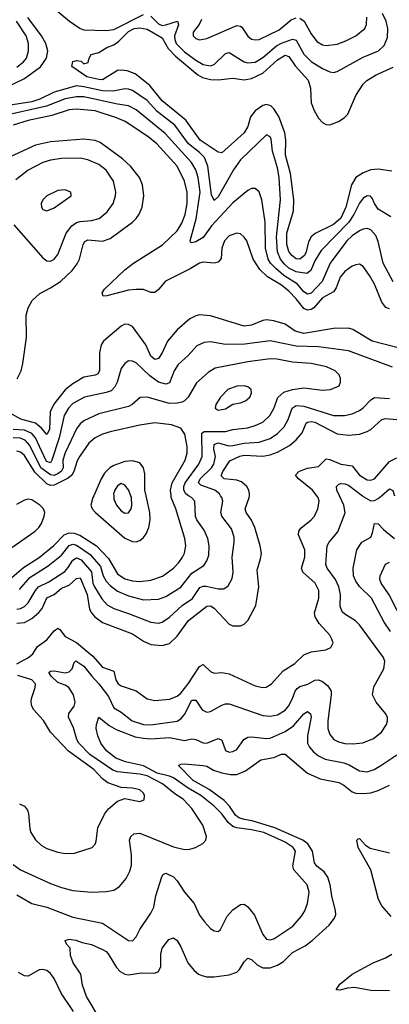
# Model space of a CAD drawing. Header units: inches. Extents: x 1305375 to 1407406, y 744550 to 841633.
# Tile 189 of 256: x 1330625 to 1332610, y 817268 to 822557. Entities that reach past the tile are written whole.
import ezdxf

# ---------------------------------------------------------------- set-up
doc = ezdxf.new("R2010")
doc.units = ezdxf.units.IN
doc.header["$MEASUREMENT"] = 0
doc.layers.add('B3831', color=7, linetype='Continuous')
doc.layers.add('B3832', color=7, linetype='Continuous')

msp = doc.modelspace()

# ---------------------------------------------------------------- linework, layer by layer
at = {"layer": 'B3831', "color": 5}
for points, elevation in [([(1330510, 819671.2), (1330707.4, 819810), (1330728.3, 819830), (1330741.5, 819850), (1330755.9, 819890), (1330759.4, 819910), (1330752.7, 819930), (1330733.7, 819950), (1330690, 819978.1), (1330670, 819981.8), (1330650, 819976.5), (1330607.5, 819952.5)], 1420), ([(1330570, 819549.2), (1330645.2, 819614.8), (1330730, 819668.5), (1330808.2, 819731.8), (1330863.4, 819790), (1330890, 819800.8), (1330917.9, 819797.9), (1330947.2, 819787.2), (1331037.1, 819730), (1331102.7, 819662.7), (1331150, 819580.7), (1331190, 819553.6), (1331230, 819542.9), (1331270, 819538.5), (1331330, 819545.9), (1331391.9, 819568.1), (1331450.6, 819610), (1331479.4, 819640.6), (1331499.5, 819670), (1331509.4, 819690.6), (1331516.8, 819730), (1331511.8, 819770), (1331462.9, 819930), (1331439.1, 819990), (1331437.8, 820000)], 1380), ([(1330590, 818019.7), (1330630.1, 817990.1), (1330790, 817916), (1330850, 817894.8), (1330910, 817879.3), (1331010, 817871), (1331090, 817873.5), (1331130, 817880.6), (1331160.2, 817899.8), (1331196.4, 817943.6), (1331216.5, 817983.5), (1331224.5, 818015.5), (1331225.4, 818070), (1331215, 818150), (1331222, 818170), (1331237.1, 818182.9), (1331270, 818186.5), (1331450, 818114), (1331510, 818100.2), (1331538.4, 818101.6), (1331569.7, 818110.3), (1331608, 818132), (1331623.7, 818150), (1331627.6, 818170), (1331608.6, 818230), (1331550, 818320.4), (1331502.8, 818370), (1331458.7, 818398.7), (1331392, 818452), (1331310, 818494.6), (1331270, 818504.7), (1331150, 818517.3), (1331125.8, 818525.8), (1331002.4, 818610), (1330943.4, 818670), (1330931.8, 818690), (1330913.3, 818753.3), (1330887.5, 818810), (1330888.1, 818830), (1330917.1, 818870), (1330922.3, 818890), (1330913.1, 818930), (1330888.8, 818970), (1330870, 818982.1), (1330830, 818997), (1330794.5, 819030), (1330781, 819050), (1330790, 819056.9), (1330810, 819059.8), (1330868.9, 819048.9), (1330890, 819054.1), (1330905.9, 819070), (1330916.9, 819103.1), (1330927.1, 819112.9), (1330970, 819085.1), (1331011.7, 819030), (1331049.2, 818990), (1331101.4, 818921.4), (1331130, 818860.1), (1331170, 818836.8), (1331229.3, 818790), (1331290, 818771.5), (1331330, 818768.9), (1331470, 818789.6), (1331490, 818801), (1331510, 818824.4), (1331550, 818902.2), (1331570, 818902.3), (1331605.4, 818850), (1331630, 818838), (1331650, 818841), (1331710, 818874.7), (1331730, 818882), (1331750, 818882), (1331930, 818819.8), (1331970, 818815.9), (1332010, 818822.1), (1332050, 818847.9), (1332067.9, 818870), (1332089.4, 818910), (1332104.1, 818950), (1332115, 818965), (1332130, 818975.4), (1332172.6, 818987.4), (1332210, 819009.4), (1332230, 819011.5), (1332250, 819002.1), (1332279, 818979), (1332296.6, 818950), (1332298.1, 818930), (1332279.5, 818790), (1332278.8, 818750), (1332290, 818716.5), (1332311.2, 818691.2), (1332336.9, 818676.9), (1332370, 818668.6), (1332413, 818667), (1332467.3, 818672.7), (1332524.3, 818695.7), (1332567.2, 818730), (1332594.1, 818770), (1332600.2, 818790), (1332599.1, 818810), (1332589.8, 818830), (1332538.3, 818890), (1332519.9, 818930), (1332526.8, 818973.2), (1332579.4, 819070), (1332584.8, 819110), (1332579.3, 819130), (1332450, 819306.8), (1332427.9, 819327.9), (1332370, 819362.9), (1332357, 819377), (1332346.6, 819406.6), (1332347.2, 819470), (1332338.7, 819510), (1332321.4, 819550), (1332276, 819610), (1332268.4, 819630), (1332276.8, 819730), (1332286.8, 819750), (1332333.3, 819806.7), (1332372.1, 819907.9), (1332364.7, 819950), (1332341.5, 820000)], 1260), ([(1330609.9, 819390.1), (1330630, 819393.4), (1330650, 819404.3), (1330670, 819424.8), (1330709.7, 819490.3), (1330726.6, 819510), (1330782.3, 819537.7), (1330866.6, 819593.4), (1330885.6, 819614.4), (1330910, 819653), (1330930, 819666.6), (1330955.6, 819655.6), (1331010.8, 819590.8), (1331017.7, 819530), (1331026.6, 819510), (1331065.6, 819445.6), (1331094.1, 819414.1), (1331130, 819393.7), (1331210, 819367.6), (1331330, 819320.1), (1331370, 819315.9), (1331390, 819321.3), (1331430, 819347.4), (1331497.4, 819410), (1331552.3, 819447.7), (1331592.4, 819507.6), (1331610, 819514.7), (1331626.1, 819513.9), (1331690, 819500.1), (1331720.5, 819499.5), (1331743.8, 819516.2), (1331765.4, 819554.6), (1331771.2, 819590), (1331765.4, 819670), (1331777, 819750), (1331776.4, 819776.4), (1331762.6, 819822.6), (1331709.8, 819890), (1331705.7, 819910), (1331714.9, 819970), (1331709.8, 819990), (1331703.6, 820000)], 1340), ([(1330610, 819315.2), (1330650, 819319.5), (1330690, 819340.5), (1330728, 819372), (1330745.2, 819394.8), (1330770, 819451.4), (1330810.5, 819470), (1330850, 819502.5), (1330890, 819518.9), (1330930, 819556), (1330950, 819559.4), (1330987.5, 819470), (1330999.9, 819390), (1331010.1, 819370.1), (1331028.7, 819348.7), (1331070, 819319.3), (1331230, 819257.5), (1331290, 819218.1), (1331330, 819201.3), (1331390, 819194.4), (1331430, 819206.3), (1331470, 819246.2), (1331530.5, 819330), (1331630, 819405.7), (1331650, 819408.8), (1331670, 819395.7), (1331750, 819310.2), (1331770, 819301.5), (1331810, 819301.5), (1331830, 819310.2), (1331850.8, 819330), (1331893.8, 819410), (1331908.2, 819510), (1331899.5, 819600.5), (1331918.8, 819661.2), (1331922.5, 819690), (1331916.5, 819730), (1331887.3, 819830), (1331870, 819867.8), (1331840.9, 819910), (1331836.5, 819930), (1331857.3, 819990), (1331858.4, 820000)], 1320), ([(1330610, 819096.4), (1330671.4, 819130), (1330695.9, 819150), (1330721.2, 819190), (1330770, 819225.1), (1330810, 819274.3), (1330830, 819288.7), (1330841.1, 819281.1), (1330870, 819243.4), (1330930, 819212.2), (1331017.3, 819137.3), (1331070, 819078.4), (1331130, 819056.8), (1331141.1, 819010), (1331153.8, 818990), (1331170, 818979.4), (1331251.1, 818951.1), (1331310, 818909.2), (1331350, 818899.8), (1331430, 818907.7), (1331470, 818922.5), (1331490, 818939.5), (1331530, 818989.2), (1331590, 819083.2), (1331610, 819092.6), (1331650, 819055.6), (1331670, 819046.7), (1331710, 819049.4), (1331750, 819043.2), (1331890, 818978.9), (1331929.8, 818970.2), (1331947.8, 818972.2), (1331976.4, 818990), (1332040, 819060), (1332101.9, 819098.1), (1332150, 819146), (1332190, 819161.6), (1332268.2, 819171.8), (1332295.2, 819184.8), (1332307.3, 819210), (1332301.3, 819230), (1332289.7, 819250), (1332233.8, 819313.8), (1332211.5, 819350), (1332207.5, 819370), (1332230.5, 819450), (1332230.5, 819490), (1332211.2, 819530), (1332145.6, 819590), (1332138.9, 819610), (1332155.7, 819670), (1332156.2, 819710), (1332121.3, 819790), (1332123.5, 819810), (1332134.9, 819825.1), (1332190.4, 819869.6), (1332208.8, 819890), (1332226.5, 819930), (1332233.4, 819970), (1332227.3, 819990), (1332219.7, 820000)], 1280), ([(1330623.9, 819496.1), (1330679.4, 819560.6), (1330777.1, 819622.9), (1330850, 819680.8), (1330890, 819731.6), (1330910, 819739.5), (1330930, 819734.3), (1331003.4, 819683.4), (1331059.1, 819619.1), (1331073.7, 819570), (1331090, 819540.1), (1331110, 819517.8), (1331150, 819487.7), (1331210, 819461.2), (1331290, 819441), (1331370, 819443.6), (1331410, 819459.3), (1331490, 819508.9), (1331550, 819583.3), (1331614.5, 819625.5), (1331629.9, 819650), (1331639.8, 819680.2), (1331642.5, 819730), (1331634.9, 819770), (1331615, 819815), (1331576.5, 819870), (1331568.8, 819888.8), (1331565.4, 819970), (1331547.2, 819990), (1331532.1, 820000)], 1360), ([(1331022.7, 820000), (1331018.4, 819990), (1331007.6, 819950), (1331014.5, 819930), (1331031.9, 819910), (1331190, 819771.8), (1331230, 819753.2), (1331250, 819752.7), (1331270, 819759.8), (1331290, 819775), (1331304.5, 819795.5), (1331317.8, 819830), (1331325.6, 819870), (1331323.6, 819910), (1331303.6, 820000)], 1420), ([(1331129.7, 820000), (1331130, 819982), (1331144.3, 819950), (1331170, 819919), (1331190, 819905.8), (1331210, 819907.4), (1331223.1, 819930), (1331227.9, 819950), (1331225, 819990), (1331221.4, 820000)], 1440), ([(1332465.2, 820000), (1332470, 819996.5), (1332510, 819973), (1332530, 819973.9), (1332550, 819984.2), (1332567.8, 820000)], 1260), ([(1332615.7, 819270), (1332581.5, 819321.5), (1332513.3, 819450), (1332450, 819512.2), (1332430, 819540.7), (1332417.1, 819570), (1332415.6, 819610), (1332434.6, 819710), (1332462.3, 819750), (1332510, 819777.4), (1332520.2, 819799.8), (1332530, 819850.4), (1332550, 819849.1), (1332577.9, 819817.9), (1332638, 819770)], 1240), ([(1332689.5, 819309.5), (1332608.3, 819468.3), (1332566.5, 819530), (1332559.2, 819550), (1332560.7, 819570), (1332590, 819632.7), (1332610, 819643.1)], 1220), ([(1330624.4, 818344.4), (1330650, 818331.5), (1330666.5, 818310), (1330672, 818292), (1330679.2, 818210), (1330685.6, 818190), (1330710, 818151.7), (1330741.6, 818121.6), (1330770, 818105.2), (1330830, 818084.7), (1330870, 818077.1), (1330919.6, 818080.4), (1331014.5, 818110), (1331030, 818127.7), (1331036.3, 818143.7), (1331044.7, 818215.3), (1331080.5, 818290), (1331102.6, 818317.4), (1331150, 818359.5), (1331190, 818374), (1331270, 818356.5), (1331293.3, 818366.7), (1331294.8, 818390), (1331290, 818402.7), (1331270, 818420.4), (1331230.3, 818429.7), (1331170, 818432.3), (1331097.9, 818457.9), (1331070, 818479.1), (1331023.2, 818530), (1330887.9, 818627.9), (1330790.9, 818730), (1330752.5, 818792.5), (1330700.3, 818850), (1330689.8, 818870), (1330685.7, 818890), (1330688.2, 818910), (1330708.6, 818970), (1330709.8, 818990), (1330690.7, 819010), (1330614.3, 819034.3)], 1280), ([(1330610, 817856.1), (1330690, 817810.1), (1330770, 817790.1), (1330910, 817736.6), (1331070, 817703.8), (1331210, 817610.4), (1331230, 817608.2), (1331250, 817630.5), (1331270.7, 817670), (1331330, 817757.4), (1331344.7, 817790), (1331356, 817850), (1331387.7, 817952.3), (1331395.6, 817964.4), (1331410, 817973.1), (1331450, 817952.7), (1331470, 817930.3), (1331510, 817870.3), (1331561.1, 817810), (1331590, 817747.3), (1331616.4, 817710), (1331650, 817674.9), (1331670, 817661.6), (1331690, 817659.1), (1331702.7, 817670), (1331738.4, 817741.6), (1331770, 817775.8), (1331810, 817803.1), (1331830, 817805.3), (1331850, 817792), (1331885.9, 817745.9), (1331930, 817643.1), (1331950, 817616.9), (1331970, 817613.6), (1331990, 817620.2), (1332092, 817688), (1332138.3, 817741.7), (1332155.2, 817770), (1332171.2, 817810), (1332178.6, 817870), (1332169.1, 817910), (1332096.8, 817990), (1332091.2, 818011.2), (1332105.4, 818090), (1332094.1, 818110), (1332050, 818139.4), (1331935, 818190), (1331870, 818205.8), (1331790, 818215.8), (1331770, 818223), (1331744.7, 818244.7), (1331710, 818291.5), (1331670, 818332), (1331597.6, 818390), (1331529.4, 818429.4), (1331450, 818483.5), (1331430, 818493.1), (1331362.6, 818510), (1331290, 818549), (1331192.8, 818570), (1331141.2, 818590), (1331090.7, 818630), (1331059.8, 818670), (1331044.2, 818710), (1331035.8, 818750), (1331037.2, 818770), (1331050, 818810.4), (1331105.7, 818765.7), (1331143.2, 818743.2), (1331245, 818705), (1331290, 818697), (1331330, 818694.3), (1331430, 818701.8), (1331510, 818684.6), (1331550, 818693.5), (1331570, 818690.1), (1331610, 818672.1), (1331630, 818670.1), (1331690, 818696.2), (1331710, 818686.4), (1331730, 818630.6), (1331750, 818622.3), (1331770, 818625.2), (1331790, 818636.5), (1331827.9, 818690), (1331850, 818703.5), (1331870, 818705.2), (1331950, 818694.8), (1331970, 818697.5), (1332050, 818733.3), (1332095.4, 818764.6), (1332150, 818828.4), (1332170, 818840.8), (1332187.3, 818827.3), (1332190.1, 818810.1), (1332170.1, 818710), (1332170.7, 818670), (1332180.5, 818650), (1332203.3, 818623.3), (1332230, 818603.2), (1332265.4, 818585.4), (1332365.2, 818565.2), (1332394, 818554), (1332450, 818522), (1332490, 818516.8), (1332528.2, 818530), (1332564.4, 818550), (1332650, 818607.7)], 1240), ([(1331061.5, 817181.5), (1330982.8, 817310), (1330962, 817370), (1330953.7, 817430), (1330911.2, 817490), (1330897.4, 817530), (1330895.1, 817570), (1330876, 817590), (1330869.7, 817610.3), (1330890, 817617), (1330927, 817613), (1330960.2, 817600.2), (1331010, 817589.5), (1331070, 817562.3), (1331090, 817550.9), (1331099.7, 817539.7), (1331145.2, 817465.2), (1331164.6, 817444.6), (1331190, 817429), (1331210, 817426.5), (1331276.6, 817436.6), (1331350, 817435.8), (1331370, 817443.9), (1331383.2, 817470), (1331382.6, 817537.4), (1331389.9, 817570.1), (1331424.9, 817615.1), (1331450, 817625.7), (1331470.2, 817610), (1331490, 817577.4), (1331528.4, 817490), (1331561.3, 817450), (1331585.2, 817430), (1331602.7, 817422.7), (1331630, 817416.1), (1331670, 817415.6), (1331750, 817426.7), (1331790, 817441.3), (1331805.5, 817454.5), (1331830, 817495.8), (1331850, 817515.6), (1331870, 817508.2), (1331900.5, 817480.5), (1331930, 817463.8), (1331970, 817464.2), (1332010, 817477.7), (1332041.9, 817498.1), (1332090, 817545.3), (1332157.6, 817582.4), (1332195.3, 817610), (1332287, 817693), (1332315.3, 817730), (1332321.6, 817750), (1332321.5, 817770), (1332300.8, 817850), (1332292.6, 817910), (1332279.9, 817950), (1332259.8, 817979.8), (1332220.2, 818010), (1332207.3, 818027.3), (1332196.3, 818090), (1332172.7, 818130), (1332145.8, 818150), (1331995.5, 818215.5), (1331873.2, 818253.2), (1331830, 818260.3), (1331802.2, 818270), (1331784.4, 818284.4), (1331751.5, 818331.5), (1331722.3, 818362.3), (1331642, 818422), (1331556.4, 818470), (1331477.6, 818550), (1331490, 818557.7), (1331510, 818559.3), (1331610, 818550.9), (1331630, 818547.2), (1331666.3, 818526.3), (1331710, 818510.5), (1331757.7, 818502.3), (1331790, 818502.7), (1331837.3, 818522.7), (1331919.6, 818580.4), (1331990, 818593.4), (1332030, 818611.6), (1332050, 818612), (1332170, 818508.7), (1332238.8, 818478.8), (1332339.3, 818459.3), (1332365.1, 818445.1), (1332410, 818409.5), (1332430, 818402.2), (1332470, 818399.5), (1332510, 818403.6), (1332550, 818415.7), (1332610, 818445)], 1220), ([(1332620.2, 817740.2), (1332570, 817797.2), (1332550.7, 817830), (1332511, 817991), (1332443.1, 818110), (1332434.5, 818150), (1332442.9, 818157.1), (1332450, 818158.9), (1332482.6, 818122.6), (1332506.8, 818106.8), (1332610, 818082.2)], 1180), ([(1332610, 817339.4), (1332510, 817341.5), (1332422.2, 817357.8), (1332385.2, 817354.8), (1332344.6, 817344.6), (1332326, 817346), (1332325.2, 817350), (1332344.4, 817375.6), (1332409.7, 817430.3), (1332522.9, 817490), (1332590, 817516.6), (1332622.7, 817537.3)], 1180), ([(1330913.4, 817230), (1330847.3, 817327.3), (1330810, 817406), (1330790, 817433.4), (1330770, 817449.2), (1330750, 817454.8), (1330730, 817453.3), (1330670, 817419.3), (1330650, 817421.2), (1330619.3, 817439.3)], 1240)]:
    msp.add_lwpolyline(points, dxfattribs=dict(at, elevation=elevation))
at = {"layer": 'B3832', "color": 5}
for points, elevation in [([(1330830, 822602), (1330891.8, 822550), (1330950, 822510.6), (1330970, 822502.3), (1331090, 822499.2), (1331130, 822505.1), (1331290, 822585.6)], 1240), ([(1330542.8, 822190), (1330650, 822241.5), (1330735.8, 822304.2), (1330768.3, 822350), (1330776.6, 822390), (1330764.6, 822430), (1330742.3, 822470), (1330668.2, 822568.2)], 1240), ([(1330610, 822301.6), (1330645.2, 822330), (1330660.7, 822350), (1330672.6, 822390), (1330672.8, 822430), (1330659.7, 822470), (1330608, 822550)], 1260), ([(1331330, 822575.8), (1331370, 822534.6), (1331390, 822526.3), (1331410, 822528.7), (1331473, 822550), (1331478.3, 822530), (1331456.4, 822470), (1331457.3, 822450), (1331465.4, 822430), (1331510, 822384.5), (1331570, 822338.9), (1331610, 822315.7), (1331650, 822309.1), (1331670, 822316.1), (1331730, 822375.8), (1331750, 822380.6), (1331830, 822330.7), (1331850, 822325.5), (1331890, 822329.6), (1331930, 822353.8), (1332003.8, 822416.2), (1332030, 822430.7), (1332090, 822453.1), (1332110, 822447.5), (1332151.2, 822371.2), (1332190, 822331.7), (1332250, 822294.4), (1332290, 822276.6), (1332310, 822273.8), (1332330, 822278.9), (1332470, 822356.4), (1332551.1, 822390), (1332581.9, 822418.1), (1332599.1, 822460.9), (1332602.1, 822510), (1332593.4, 822550), (1332573.7, 822590)], 1240), ([(1331601.7, 822558.3), (1331589.3, 822530.7), (1331556.9, 822490), (1331557, 822470), (1331570, 822455.8), (1331590, 822448.2), (1331630, 822455.3), (1331790, 822525.2), (1331810, 822522.8), (1331817.2, 822517.2), (1331849.2, 822469.2), (1331870, 822452.7), (1331890, 822448.1), (1331910, 822450.1), (1332017.9, 822502.1), (1332083, 822557), (1332110, 822567.8)], 1260), ([(1332130, 822565.2), (1332152.4, 822550), (1332190, 822480.7), (1332220.4, 822440.4), (1332250, 822422.5), (1332270, 822419), (1332330, 822426), (1332376.7, 822443.3), (1332430, 822470.2), (1332477.3, 822510), (1332488, 822532), (1332488.7, 822570)], 1260), ([(1332624, 821744), (1332550, 821753.3), (1332510, 821749.9), (1332470, 821734.4), (1332430, 821708.7), (1332405.8, 821670), (1332375.6, 821550), (1332348.6, 821491.4), (1332310, 821456.3), (1332212.1, 821407.9), (1332190, 821391.1), (1332175.4, 821364.6), (1332162.7, 821310), (1332153.8, 821290), (1332130, 821270.5), (1332110, 821273.3), (1332085.6, 821290), (1332070, 821311.7), (1332058.5, 821350), (1332060.2, 821410), (1332094.5, 821530), (1332096.9, 821590), (1332078.4, 821730), (1332052.3, 821830), (1332053.8, 821910), (1332049.4, 821950), (1332016.5, 822036.5), (1331990, 822078.3), (1331974.2, 822094.2), (1331950, 822102), (1331930, 822095.4), (1331890, 822067.9), (1331864.1, 822035.9), (1331850, 821983.7), (1331830, 821949.9), (1331710, 821842), (1331690, 821845.4), (1331593.3, 821910), (1331517.7, 822017.7), (1331390, 822121.9), (1331324, 822204), (1331245.7, 822265.7), (1331202.7, 822282.7), (1331170, 822286.5), (1331150, 822283.7), (1331070, 822233.4), (1331050, 822235.2), (1330986.2, 822250), (1330905.6, 822305.6), (1330910, 822331.8), (1330930, 822338.4), (1330954.6, 822334.6), (1330970, 822319.1), (1330992.7, 822327.3), (1330997.2, 822350), (1331009, 822370), (1331050, 822381.6), (1331093.1, 822406.9), (1331130, 822422.2), (1331157.6, 822442.4), (1331210, 822493.5), (1331240.3, 822510), (1331270, 822514.1), (1331310, 822506.7), (1331390, 822459.5), (1331422.7, 822402.7), (1331461.4, 822361.4), (1331581.1, 822261.1), (1331607.2, 822247.2), (1331650, 822236.4), (1331690, 822233.6), (1331770, 822242.6), (1331830, 822234.3), (1331870, 822241), (1331930, 822270.1), (1332010, 822341.4), (1332050, 822365.7), (1332070, 822359), (1332105, 822310), (1332173.1, 822233.1), (1332187, 822190), (1332189.7, 822110), (1332205.7, 822070), (1332230, 822027.8), (1332250, 822004.2), (1332270, 821993.7), (1332290, 821992.5), (1332336.4, 822010), (1332367.7, 822030), (1332387.1, 822050), (1332429.9, 822150), (1332469.9, 822210.1), (1332489.8, 822230), (1332539.2, 822260.8), (1332630, 822302.3)], 1220), ([(1332617.2, 821497.2), (1332550, 821538.4), (1332530, 821569.3), (1332518.3, 821598.3), (1332508.5, 821608.5), (1332490.7, 821610.7), (1332470, 821598.8), (1332450, 821571.8), (1332419.9, 821510), (1332391.6, 821470), (1332243.1, 821316.9), (1332210, 821261), (1332188.2, 821210), (1332166, 821194), (1332110, 821202.1), (1332070, 821221.9), (1332045.3, 821245.3), (1332025.2, 821270), (1332009.4, 821310), (1332003, 821390), (1332025.3, 821590), (1332018.2, 821710), (1332010, 821762), (1331982.9, 821850), (1331974.4, 821914.4), (1331970, 821927), (1331950, 821938), (1331810, 821803.4), (1331772.4, 821750), (1331690, 821604.9), (1331670, 821586.6), (1331655.5, 821615.5), (1331635.3, 821770), (1331616.8, 821816.8), (1331590, 821844.3), (1331531.9, 821890), (1331457.8, 821990), (1331363.9, 822063.9), (1331310, 822122.9), (1331230, 822177), (1331210, 822184.5), (1331190, 822185.7), (1331126.7, 822173.3), (1331070, 822174.1), (1330970, 822196.9), (1330930, 822201), (1330810, 822167.6), (1330732.4, 822130), (1330690, 822116.5), (1330563.7, 822096.3)], 1240), ([(1332630, 821148.7), (1332577, 821250), (1332550, 821365.1), (1332538.1, 821398.1), (1332510, 821428.9), (1332490, 821435), (1332470, 821432.5), (1332450, 821423.2), (1332410, 821396.6), (1332382, 821370), (1332292, 821250), (1332248.9, 821151.1), (1332190, 821087.6), (1332170, 821082.4), (1332150, 821094.7), (1332117.1, 821137.1), (1332043.5, 821183.5), (1332000.4, 821220.4), (1331971.4, 821250), (1331959.8, 821270), (1331945.2, 821330), (1331942.2, 821470), (1331925.3, 821590), (1331910, 821631.8), (1331890, 821649.6), (1331870, 821649.7), (1331850, 821639.7), (1331770, 821573), (1331654.8, 821450), (1331610, 821387.8), (1331570, 821364.1), (1331550, 821358.4), (1331541.7, 821361.7), (1331540.5, 821370), (1331572.6, 821487.4), (1331594.2, 821630), (1331583.9, 821710), (1331569.9, 821749.9), (1331548, 821790), (1331405.5, 821945.5), (1331250, 822073.2), (1331210, 822093.9), (1331150, 822102.9), (1330970, 822142.7), (1330930, 822142.6), (1330870, 822131.6), (1330768.1, 822091.9), (1330530, 822038.3)], 1260), ([(1332610, 821004.2), (1332590.4, 821010.4), (1332570, 821039.3), (1332530, 821137.2), (1332503.8, 821183.8), (1332470, 821231.1), (1332450, 821243.1), (1332430, 821241.1), (1332410, 821232.2), (1332370, 821204.9), (1332345.4, 821174.6), (1332323.4, 821116.6), (1332310, 821095.9), (1332250, 821063.2), (1332204.6, 821010), (1332190, 820999.8), (1332170, 820996), (1332150, 821005.5), (1332110, 821058.4), (1332070, 821098.7), (1332030, 821130.3), (1331956.4, 821176.4), (1331914.7, 821214.7), (1331878.9, 821270), (1331843.8, 821370), (1331830, 821389.7), (1331810, 821406), (1331790, 821409.8), (1331750, 821395.8), (1331724.7, 821370), (1331711, 821330), (1331706.1, 821273.9), (1331690, 821254.8), (1331670, 821249.9), (1331610, 821255.4), (1331590, 821249.2), (1331541, 821219), (1331407, 821153), (1331370, 821107.7), (1331350, 821092.4), (1331330, 821092.2), (1331290, 821107.7), (1331250, 821107.4), (1331210, 821103.7), (1331093.4, 821073.4), (1331072.5, 821072.5), (1331068, 821090), (1331080.4, 821110), (1331190, 821214.2), (1331235.3, 821250), (1331392.1, 821347.9), (1331470, 821423.6), (1331496.2, 821463.8), (1331512.7, 821510), (1331523.8, 821570), (1331524, 821630), (1331509.4, 821690), (1331469.9, 821770), (1331361.2, 821890), (1331313.6, 821930), (1331190.6, 822010.6), (1331145.6, 822030), (1331030, 822066.8), (1330930, 822076.9), (1330890, 822072.6), (1330798.1, 822041.9), (1330670, 822016.3), (1330590, 821990.5)], 1280), ([(1330612.2, 820627.8), (1330632.7, 820670), (1330642.7, 820710), (1330660.7, 820850), (1330659.2, 820970), (1330670.8, 821009.2), (1330691.6, 821048.4), (1330732.9, 821087.1), (1330790, 821116), (1330843.2, 821150), (1330905.9, 821210), (1330934.2, 821245.8), (1330946.8, 821270), (1330965.6, 821350), (1330974.4, 821365.6), (1330990, 821374.4), (1331070, 821367.9), (1331110, 821382.2), (1331229.8, 821470), (1331250, 821489.3), (1331267, 821513), (1331282.3, 821550), (1331291.1, 821610), (1331283.9, 821670), (1331268.1, 821710), (1331219.5, 821770), (1331176.5, 821810), (1331057.1, 821897.1), (1331030, 821908.5), (1330970, 821916.1), (1330790, 821901.8), (1330710, 821883.7), (1330550, 821809.2)], 1320), ([(1330594.3, 821454.3), (1330750, 821278.7), (1330770, 821261.3), (1330790, 821259.5), (1330810, 821270.3), (1330830, 821295.3), (1330874.3, 821410), (1330905, 821450), (1330930, 821467), (1330950, 821473.6), (1331010, 821478.2), (1331052.4, 821490), (1331095.1, 821524.9), (1331127.1, 821570), (1331140.2, 821610), (1331141, 821630), (1331129.1, 821690), (1331090, 821748.9), (1331050, 821778.5), (1330990, 821803.7), (1330950, 821812.7), (1330850, 821812), (1330790, 821802.6), (1330750, 821789.1), (1330670, 821747.9), (1330603.5, 821696.5)], 1340), ([(1332650, 820796.9), (1332517.2, 820830), (1332413.3, 820893.3), (1332390, 820899.9), (1332310, 820898.2), (1332150, 820870.8), (1332104.2, 820884.2), (1332050, 820921.3), (1331990, 820939.9), (1331950, 820944.9), (1331930, 820941.8), (1331870, 820915.5), (1331830, 820911), (1331650, 820965.7), (1331590, 820972.2), (1331570, 820967.1), (1331538.9, 820950), (1331470, 820890.7), (1331419.3, 820830), (1331390, 820767.6), (1331370, 820737.8), (1331350, 820730.8), (1331330, 820749.8), (1331302.3, 820810), (1331230, 820908.4), (1331210, 820919.8), (1331190, 820920.9), (1331170, 820910.8), (1331075.6, 820830), (1331061.9, 820810), (1331053.2, 820766.8), (1331054.3, 820670), (1331045.2, 820654.8), (1331030, 820647), (1330970, 820636.1), (1330910, 820601), (1330870, 820568.9), (1330807.9, 820492.1), (1330787.8, 820450), (1330784.8, 820355.2), (1330770, 820328.6), (1330742.7, 820362.7), (1330710, 820389.5), (1330631.7, 820411.7), (1330570, 820445.7)], 1320), ([(1332626, 820690), (1332390, 820777.4), (1332230, 820800.6), (1332110, 820803.2), (1331970, 820831.7), (1331834.1, 820814.1), (1331730, 820812.1), (1331650, 820827.3), (1331616.3, 820823.7), (1331575.7, 820804.3), (1331530, 820752.5), (1331475, 820705), (1331454.8, 820670), (1331430, 820606.2), (1331410, 820598.6), (1331370, 820610.4), (1331323.1, 820643.1), (1331250, 820713.3), (1331230, 820723.5), (1331210, 820723.9), (1331190, 820709.7), (1331170, 820682.6), (1331147.7, 820610), (1331135.2, 820584.8), (1331116.2, 820563.8), (1331090, 820554.4), (1330973.7, 820530), (1330910, 820495), (1330886.2, 820470), (1330863.1, 820430), (1330836.8, 820310), (1330797.8, 820190), (1330790, 820177.2), (1330770, 820184), (1330766.2, 820190), (1330710, 820311.6), (1330690, 820333.3), (1330650, 820352.6), (1330590, 820354.9)], 1340), ([(1331532.1, 820000), (1331516.9, 820010), (1331505.5, 820030), (1331505.5, 820050), (1331514.2, 820070), (1331586.8, 820170), (1331604.4, 820210), (1331603.8, 820336.2), (1331615.3, 820344.7), (1331730, 820345.7), (1331770, 820355.3), (1331850, 820364), (1331890, 820376.6), (1331930, 820395.7), (1331968.4, 820430), (1331990, 820468.9), (1332011.8, 820528.2), (1332044, 820556), (1332090, 820570.8), (1332150, 820579.8), (1332250, 820567), (1332294, 820570), (1332339.5, 820590), (1332347.6, 820610), (1332347.6, 820630), (1332339.6, 820650), (1332319.6, 820670), (1332271.7, 820691.7), (1332189.3, 820709.3), (1332090, 820717.5), (1332006.7, 820733.3), (1331970, 820735.2), (1331850, 820719.2), (1331674.2, 820685.8), (1331637.3, 820662.7), (1331573.5, 820606.5), (1331530.1, 820529.9), (1331510.1, 820509.9), (1331496.8, 820503.2), (1331470, 820496.2), (1331430, 820494.9), (1331310, 820529), (1331272, 820528), (1331229.6, 820490.4), (1331210, 820478.7), (1331050, 820440.2), (1330970, 820402.7), (1330950, 820386.6), (1330930, 820359.3), (1330868.3, 820230), (1330856.2, 820190), (1330858, 820150), (1330849.1, 820130.9), (1330830, 820116.8), (1330810, 820109.4), (1330790, 820112.2), (1330739.2, 820150), (1330678.9, 820270), (1330655.7, 820295.7), (1330630, 820309.6), (1330590.2, 820310.2)], 1360), ([(1331703.6, 820000), (1331697.3, 820010), (1331673.5, 820030), (1331596.8, 820056.8), (1331585.1, 820070), (1331594.4, 820090), (1331654.7, 820150), (1331668.2, 820170), (1331677, 820210), (1331668.2, 820250), (1331670, 820275.8), (1331690, 820283.7), (1331748.6, 820268.6), (1331769.9, 820270.1), (1331830, 820281.7), (1331910, 820287.5), (1331970, 820307.5), (1332010, 820333.8), (1332044.7, 820370), (1332067.4, 820410), (1332088.2, 820470), (1332110, 820484.4), (1332150, 820481.5), (1332310, 820430.6), (1332368.9, 820431.1), (1332410, 820439.8), (1332450, 820457.1), (1332470, 820472), (1332510, 820515.2), (1332530, 820527.1), (1332610, 820522.6)], 1340), ([(1331437.8, 820000), (1331434, 820030), (1331443.9, 820070), (1331512.8, 820190), (1331523.4, 820230), (1331523.6, 820263.6), (1331511.8, 820330), (1331490, 820362.8), (1331440.3, 820380.3), (1331350, 820391.7), (1331270, 820378.7), (1331110, 820343.1), (1331070, 820330.9), (1331029.7, 820310.3), (1330996.9, 820283.1), (1330948, 820212), (1330932.9, 820187.1), (1330915.4, 820130), (1330904.6, 820110), (1330886.1, 820093.9), (1330810, 820057.1), (1330790, 820054.6), (1330770, 820064.5), (1330706.1, 820126.1), (1330650, 820215.8), (1330630, 820233.1), (1330610, 820239.9)], 1380), ([(1331858.4, 820000), (1331859.4, 820010), (1331855.2, 820030), (1331844.1, 820050), (1331815.1, 820075.1), (1331790, 820083.4), (1331723.5, 820090), (1331706.4, 820106.4), (1331715.2, 820130), (1331753.4, 820186.6), (1331807.4, 820212.6), (1331830, 820218.1), (1331930, 820211.8), (1331970, 820219), (1332010, 820234), (1332074.5, 820270), (1332110, 820299.8), (1332142, 820338), (1332163.4, 820390), (1332170, 820395.6), (1332190, 820399.2), (1332210, 820394.4), (1332330, 820332), (1332390, 820325.1), (1332449.3, 820330.7), (1332490, 820344.1), (1332510, 820355.7), (1332570, 820410.1), (1332590, 820415.2), (1332730, 820403)], 1320), ([(1331303.6, 820000), (1331296.9, 820030), (1331297.7, 820117.7), (1331289.4, 820149.4), (1331270, 820175.9), (1331230, 820186.7), (1331190, 820184.6), (1331130, 820162.6), (1331109.5, 820150), (1331079.8, 820120.2), (1331061.8, 820090), (1331022.7, 820000)], 1420), ([(1332219.7, 820000), (1332197.1, 820030), (1332122, 820090), (1332105.3, 820110), (1332123.5, 820130), (1332150, 820140.6), (1332170, 820147.7), (1332230, 820156), (1332270, 820197.2), (1332290, 820195.1), (1332350, 820169.7), (1332410, 820161.2), (1332450.1, 820110.1), (1332490, 820086.1), (1332510, 820083), (1332530, 820091.5), (1332610, 820182.9), (1332650, 820202.8), (1332670, 820197.6), (1332721.6, 820050), (1332730, 820000)], 1280), ([(1331221.4, 820000), (1331210, 820031.1), (1331190, 820057.2), (1331170, 820064.7), (1331150, 820053.3), (1331136.3, 820030), (1331129.5, 820010), (1331129.7, 820000)], 1440), ([(1332341.5, 820000), (1332327.5, 820030), (1332326, 820050), (1332338.6, 820061.4), (1332350, 820066), (1332370, 820064.3), (1332390, 820055.9), (1332465.2, 820000)], 1260), ([(1332567.8, 820000), (1332610, 820037.5), (1332628.7, 820028.7), (1332636.7, 820000)], 1260)]:
    msp.add_lwpolyline(points, dxfattribs=dict(at, elevation=elevation))
for points, elevation in [([(1330870, 821643.6), (1330830, 821639.7), (1330770, 821611.5), (1330748.4, 821590), (1330740.4, 821570), (1330741.6, 821550), (1330750, 821537.3), (1330770, 821530.5), (1330810, 821546.3), (1330900.9, 821610), (1330899.3, 821630)], 1360), ([(1331830, 820590.7), (1331790, 820588.9), (1331742.6, 820570), (1331703.1, 820530), (1331678.4, 820490), (1331674, 820470), (1331690, 820459.3), (1331730, 820467.2), (1331768.6, 820491.4), (1331810, 820498.6), (1331838, 820510), (1331861.1, 820530), (1331869.7, 820550), (1331867.6, 820570), (1331850, 820584.7)], 1380)]:
    msp.add_lwpolyline(points, close=True, dxfattribs=dict(at, elevation=elevation))

doc.saveas('drawing.dxf')
